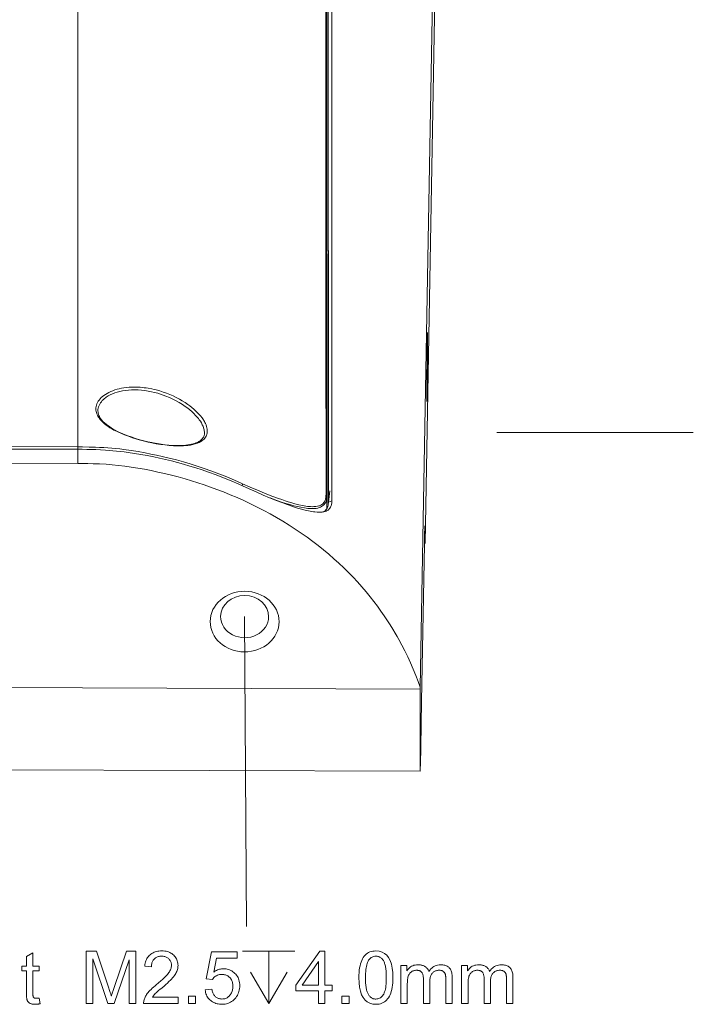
# Model space of a CAD drawing. Extents: x 0 to 841, y 0 to 594.
# Tile 84 of 88: x 757 to 789, y 426 to 474. Entities that reach past the tile are written whole.
import ezdxf

# ---------------------------------------------------------------- set-up
doc = ezdxf.new("R2010")
doc.units = 0

msp = doc.modelspace()

# ---------------------------------------------------------------- linework, layer by layer
at = {"color": 7, "lineweight": 13}
for p, q in [((759.886, 453.048), (759.911, 504.768)), ((771.779, 498.834), (771.809, 450.67)), ((772.065, 450.465), (772.041, 498.81)), ((771.874, 498.746), (771.894, 450.404)), ((771.816, 450.086), (771.79, 496.364)), ((771.886, 450.286), (771.861, 496.225)), ((777.139, 489.271), (776.295, 441.541)), ((776.531, 448.441), (777.092, 480.061)), ((684.919, 453.334), (759.886, 453.048)), ((759.886, 452.933), (684.919, 453.219)), ((684.919, 452.541), (759.886, 452.254)), ((753.087, 441.534), (776.294, 441.445)), ((776.289, 437.516), (668.385, 437.928))]:
    msp.add_line(p, q, dxfattribs=at)
at = {"color": 7, "lineweight": 13, "ltscale": 0.000426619}
msp.add_line((776.637, 457.656), (776.622, 457.649), dxfattribs=at)
at = {"color": 7, "lineweight": 13, "ltscale": 0.235138}
msp.add_line((779.968, 453.73), (789.373, 453.73), dxfattribs=at)
at = {"color": 7, "lineweight": 13, "ltscale": 0.016982}
msp.add_line((759.886, 452.933), (759.886, 452.254), dxfattribs=at)
at = {"color": 7, "lineweight": 13, "ltscale": 0.013531}
msp.add_line((771.894, 450.404), (771.958, 450.942), dxfattribs=at)
at = {"color": 7, "lineweight": 13, "ltscale": 0.014691}
msp.add_line((771.809, 450.668), (771.812, 450.08), dxfattribs=at)
at = {"color": 7, "lineweight": 13, "ltscale": 0.004492}
msp.add_line((772.063, 450.466), (771.894, 450.404), dxfattribs=at)
at = {"color": 7, "lineweight": 13, "ltscale": 0.000563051}
msp.add_line((771.894, 450.404), (771.894, 450.382), dxfattribs=at)
at = {"color": 7, "lineweight": 13, "ltscale": 0.187979}
msp.add_line((776.36, 440.854), (776.494, 448.372), dxfattribs=at)
at = {"color": 7, "lineweight": 13, "ltscale": 0.001828}
msp.add_line((776.531, 448.441), (776.495, 448.378), dxfattribs=at)
at = {"color": 7, "lineweight": 13, "ltscale": 0.371158}
msp.add_line((767.88, 444.923), (767.964, 430.077), dxfattribs=at)
at = {"color": 7, "lineweight": 13, "ltscale": 0.002393}
msp.add_line((776.295, 441.541), (776.294, 441.445), dxfattribs=at)
at = {"color": 7, "lineweight": 13}
for points in [[(776.636, 458.518), (776.636, 458.518), (776.636, 458.518), (776.636, 458.515), (776.634, 458.465), (776.628, 458.195), (776.62, 457.455), (776.609, 456.08)], [(776.61, 455.218), (776.61, 455.218), (776.61, 455.219), (776.61, 455.222), (776.612, 455.272), (776.618, 455.542), (776.627, 456.282), (776.637, 457.656)], [(763.438, 453.24), (763.263, 453.274), (763.083, 453.315), (762.898, 453.365), (762.71, 453.422), (762.51, 453.488), (762.314, 453.56), (762.124, 453.633), (761.941, 453.707), (761.774, 453.78), (761.696, 453.818), (761.62, 453.856), (761.522, 453.91), (761.428, 453.968), (761.337, 454.029), (761.252, 454.091), (761.173, 454.155), (761.098, 454.221), (761.028, 454.289), (760.962, 454.362), (760.904, 454.438), (760.878, 454.476), (760.854, 454.514), (760.823, 454.573), (760.798, 454.631), (760.778, 454.689), (760.764, 454.748), (760.756, 454.805), (760.753, 454.862), (760.756, 454.919), (760.766, 454.982), (760.782, 455.045), (760.805, 455.109), (760.833, 455.171), (760.869, 455.233), (760.91, 455.293), (760.957, 455.351), (761.009, 455.406), (761.07, 455.462), (761.138, 455.514), (761.211, 455.565), (761.29, 455.612), (761.375, 455.658), (761.464, 455.699), (761.561, 455.739), (761.661, 455.775), (761.766, 455.806), (761.873, 455.834), (761.983, 455.857), (762.096, 455.876), (762.221, 455.892), (762.349, 455.903), (762.479, 455.91), (762.611, 455.911), (762.745, 455.908), (762.88, 455.901), (762.972, 455.893), (763.064, 455.883), (763.158, 455.871), (763.251, 455.857), (763.437, 455.822)], [(760.851, 454.77), (760.853, 454.837), (760.863, 454.903), (760.881, 454.968), (760.905, 455.032), (760.937, 455.095), (760.975, 455.157), (761.015, 455.211), (761.061, 455.264), (761.112, 455.315), (761.167, 455.364), (761.207, 455.396), (761.249, 455.426), (761.294, 455.457), (761.34, 455.486), (761.439, 455.54), (761.545, 455.589), (761.658, 455.634), (761.777, 455.673), (761.904, 455.706), (762.036, 455.734), (762.174, 455.755), (762.317, 455.77), (762.465, 455.779), (762.617, 455.781), (762.773, 455.776), (762.931, 455.765), (763.091, 455.747), (763.253, 455.722), (763.414, 455.691)], [(763.414, 455.691), (763.56, 455.658), (763.717, 455.615), (763.843, 455.577), (763.975, 455.533), (764.111, 455.482), (764.273, 455.415), (764.435, 455.341), (764.595, 455.26), (764.75, 455.172), (764.898, 455.081), (765.036, 454.987), (765.153, 454.901), (765.258, 454.816), (765.349, 454.737), (765.447, 454.646), (765.534, 454.556), (765.622, 454.456), (765.665, 454.404), (765.706, 454.35), (765.759, 454.274), (765.808, 454.194), (765.853, 454.111), (765.888, 454.034), (765.917, 453.954), (765.929, 453.913), (765.939, 453.873), (765.949, 453.818), (765.955, 453.763), (765.956, 453.709)], [(763.438, 453.24), (763.649, 453.201), (763.858, 453.167), (764.065, 453.14), (764.271, 453.12), (764.469, 453.106), (764.663, 453.1), (764.763, 453.099), (764.861, 453.1), (764.946, 453.104), (765.029, 453.109), (765.161, 453.121), (765.286, 453.139), (765.405, 453.163), (765.518, 453.193), (765.571, 453.21), (765.622, 453.229), (765.706, 453.264), (765.783, 453.305), (765.819, 453.327), (765.853, 453.35), (765.9, 453.386), (765.942, 453.425), (765.98, 453.467), (766.012, 453.51), (766.038, 453.555), (766.059, 453.602), (766.074, 453.651), (766.085, 453.708), (766.091, 453.766), (766.091, 453.827), (766.085, 453.891), (766.074, 453.959), (766.056, 454.029), (766.033, 454.1), (766.003, 454.171), (765.981, 454.216), (765.957, 454.261), (765.93, 454.306), (765.902, 454.351), (765.838, 454.441), (765.767, 454.532), (765.688, 454.622), (765.612, 454.703), (765.53, 454.783), (765.444, 454.861), (765.354, 454.938), (765.259, 455.013), (765.159, 455.086), (765.029, 455.174), (764.893, 455.259), (764.752, 455.34), (764.607, 455.417), (764.459, 455.488), (764.303, 455.556), (764.143, 455.619), (763.979, 455.676), (763.813, 455.727), (763.644, 455.774), (763.541, 455.799), (763.437, 455.822)], [(763.435, 453.253), (763.248, 453.293), (763.053, 453.34), (762.86, 453.392), (762.649, 453.455), (762.442, 453.523), (762.243, 453.596), (762.051, 453.673), (761.929, 453.727), (761.789, 453.793), (761.683, 453.847), (761.582, 453.903), (761.487, 453.96), (761.398, 454.018), (761.319, 454.073), (761.247, 454.129), (761.165, 454.199), (761.092, 454.27), (761.036, 454.332), (761.007, 454.368), (760.981, 454.405), (760.957, 454.441), (760.922, 454.502), (760.896, 454.559), (760.876, 454.615), (760.863, 454.663), (760.855, 454.707), (760.851, 454.77)], [(765.956, 453.709), (765.954, 453.675), (765.95, 453.643), (765.944, 453.611), (765.935, 453.581), (765.924, 453.551), (765.911, 453.521), (765.894, 453.491), (765.861, 453.445), (765.833, 453.413), (765.802, 453.383), (765.756, 453.346), (765.725, 453.325), (765.688, 453.303), (765.649, 453.282), (765.607, 453.262), (765.547, 453.237), (765.48, 453.214), (765.408, 453.193), (765.331, 453.174), (765.25, 453.158), (765.16, 453.144), (765.066, 453.133), (764.917, 453.121), (764.759, 453.116), (764.594, 453.116), (764.423, 453.123), (764.246, 453.135), (764.064, 453.154), (763.878, 453.177), (763.689, 453.206), (763.499, 453.241), (763.435, 453.253)], [(767.785, 451.284), (767.535, 451.396), (767.284, 451.504), (767.031, 451.61), (766.775, 451.712), (766.52, 451.81), (766.263, 451.905), (765.935, 452.02), (765.606, 452.129), (765.276, 452.233), (764.944, 452.331), (764.608, 452.423), (764.269, 452.51), (763.928, 452.592), (763.658, 452.652), (763.388, 452.708), (763.117, 452.761), (762.778, 452.822), (762.438, 452.877), (762.098, 452.925), (761.895, 452.95), (761.7, 452.972), (761.51, 452.99), (761.323, 453.005), (761.129, 453.017), (760.933, 453.027), (760.736, 453.035), (760.427, 453.042), (760.112, 453.047), (760.006, 453.048), (759.898, 453.048), (759.886, 453.048)], [(767.955, 451.103), (767.596, 451.265), (767.236, 451.42), (766.873, 451.567), (766.51, 451.707), (766.146, 451.839), (765.846, 451.943), (765.549, 452.04), (765.251, 452.133), (764.959, 452.219), (764.668, 452.299), (764.378, 452.375), (764.092, 452.445), (763.808, 452.51), (763.525, 452.57), (763.215, 452.632), (762.908, 452.687), (762.605, 452.737), (762.305, 452.781), (762.111, 452.807), (761.923, 452.829), (761.746, 452.849), (761.569, 452.866), (761.389, 452.881), (761.211, 452.895), (760.982, 452.909), (760.758, 452.919), (760.539, 452.926), (760.321, 452.931), (760.103, 452.933), (759.886, 452.933)], [(759.886, 452.254), (760.208, 452.252), (760.371, 452.25), (760.618, 452.245), (760.93, 452.234), (761.245, 452.217), (761.534, 452.194), (761.837, 452.164), (762.135, 452.127), (762.447, 452.083), (762.764, 452.032), (763.084, 451.976), (763.406, 451.914), (763.729, 451.846), (764.046, 451.774), (764.369, 451.695), (764.696, 451.61), (765.024, 451.519), (765.329, 451.429), (765.634, 451.333), (765.941, 451.232), (766.248, 451.124), (766.554, 451.012), (766.86, 450.894), (767.193, 450.759), (767.521, 450.62), (767.846, 450.474), (768.165, 450.324), (768.481, 450.168), (768.794, 450.007), (769.106, 449.839), (769.415, 449.664), (769.716, 449.487), (770.012, 449.304), (770.304, 449.116), (770.59, 448.924), (770.871, 448.726), (771.147, 448.524), (771.406, 448.325), (771.662, 448.121), (771.914, 447.911), (772.162, 447.695), (772.4, 447.478), (772.633, 447.258), (772.858, 447.035), (773.079, 446.807), (773.289, 446.581), (773.495, 446.349), (773.699, 446.11), (773.899, 445.866), (774.073, 445.643), (774.244, 445.416), (774.41, 445.186), (774.572, 444.954), (774.728, 444.719), (774.854, 444.522), (774.977, 444.324), (775.096, 444.125), (775.182, 443.975), (775.267, 443.825), (775.413, 443.556), (775.554, 443.283), (775.694, 442.997), (775.83, 442.704), (775.96, 442.405), (776.083, 442.107), (776.193, 441.823), (776.295, 441.541)], [(771.777, 450.732), (771.777, 450.681), (771.771, 450.62), (771.762, 450.569), (771.75, 450.522), (771.73, 450.472), (771.706, 450.425), (771.678, 450.383), (771.645, 450.345), (771.609, 450.312), (771.575, 450.287), (771.538, 450.266), (771.499, 450.247), (771.468, 450.234), (771.435, 450.223), (771.366, 450.206), (771.285, 450.193), (771.2, 450.187), (771.109, 450.186), (771.039, 450.188), (770.966, 450.194), (770.89, 450.202), (770.813, 450.213), (770.652, 450.241), (770.475, 450.28), (770.29, 450.326), (770.099, 450.381), (769.96, 450.423), (769.818, 450.469), (769.658, 450.523), (769.496, 450.58), (769.181, 450.696), (768.84, 450.829), (768.492, 450.972), (768.14, 451.124), (767.785, 451.284)], [(771.71, 449.951), (771.672, 449.942), (771.631, 449.934), (771.589, 449.928), (771.545, 449.924), (771.452, 449.92), (771.352, 449.923), (771.245, 449.932), (771.172, 449.941), (771.097, 449.953), (770.94, 449.983), (770.775, 450.021), (770.603, 450.066), (770.414, 450.121), (770.219, 450.183), (770.017, 450.251), (769.863, 450.306), (769.706, 450.364), (769.386, 450.487), (769.079, 450.611), (768.773, 450.738), (768.461, 450.874), (768.207, 450.987), (767.955, 451.103)], [(771.958, 450.942), (771.894, 450.417), (771.894, 450.38), (771.888, 450.305), (771.877, 450.237), (771.869, 450.205), (771.859, 450.174), (771.835, 450.12), (771.806, 450.072), (771.772, 450.03), (771.731, 449.993), (771.684, 449.961), (771.63, 449.934)], [(771.809, 450.668), (771.806, 450.592), (771.797, 450.52), (771.789, 450.485), (771.78, 450.453), (771.765, 450.411), (771.747, 450.372), (771.726, 450.336), (771.694, 450.293), (771.657, 450.254), (771.615, 450.219), (771.568, 450.188), (771.516, 450.162), (771.459, 450.139), (771.422, 450.128), (771.383, 450.118), (771.301, 450.103), (771.213, 450.095), (771.119, 450.093), (771.02, 450.096), (770.916, 450.104), (770.835, 450.114), (770.752, 450.126), (770.578, 450.156), (770.407, 450.193), (770.236, 450.234), (770.053, 450.284), (769.858, 450.342), (769.646, 450.41), (769.428, 450.484), (769.1, 450.602)], [(772.064, 450.466), (772.061, 450.387), (772.056, 450.347), (772.05, 450.31), (772.042, 450.277), (772.033, 450.245), (772.016, 450.199), (771.994, 450.156), (771.968, 450.116), (771.938, 450.08), (771.908, 450.052), (771.875, 450.026), (771.839, 450.003), (771.81, 449.988), (771.779, 449.974), (771.745, 449.962), (771.71, 449.951)], [(776.494, 448.372), (776.506, 448.93), (776.511, 449.113), (776.515, 449.215), (776.517, 449.245), (776.519, 449.26), (776.519, 449.261), (776.52, 449.262), (776.52, 449.262), (776.52, 449.262)], [(776.52, 449.262), (776.52, 449.262), (776.52, 449.262), (776.521, 449.261), (776.521, 449.256), (776.524, 449.207), (776.526, 449.112), (776.529, 448.792), (776.531, 448.441)], [(776.289, 437.516), (776.289, 437.516), (776.289, 437.517), (776.289, 437.517), (776.288, 437.526), (776.286, 437.603), (776.284, 437.733), (776.283, 438.175), (776.285, 439.407), (776.294, 441.445)], [(776.36, 440.854), (776.341, 439.792), (776.319, 438.638), (776.303, 437.879), (776.296, 437.64), (776.293, 437.566), (776.291, 437.528), (776.29, 437.519), (776.29, 437.517), (776.289, 437.516), (776.289, 437.516)], [(767.786, 428.903), (770.286, 428.903)], [(769.036, 428.903), (769.036, 426.403)], [(768.161, 427.903), (769.036, 426.403), (769.911, 427.903)]]:
    msp.add_lwpolyline(points, dxfattribs=at)
for points in [[(758.08, 426.386), (758.053, 426.381), (758.027, 426.377), (758.002, 426.372), (757.978, 426.369), (757.954, 426.366), (757.932, 426.363), (757.91, 426.362), (757.889, 426.36), (757.869, 426.359), (757.85, 426.359), (757.811, 426.36), (757.774, 426.362), (757.739, 426.365), (757.706, 426.37), (757.676, 426.377), (757.648, 426.385), (757.622, 426.394), (757.598, 426.404), (757.576, 426.416), (757.557, 426.43), (757.539, 426.444), (757.523, 426.46), (757.508, 426.476), (757.494, 426.493), (757.482, 426.51), (757.472, 426.529), (757.463, 426.548), (757.455, 426.568), (757.449, 426.588), (757.444, 426.61), (757.44, 426.632), (757.437, 426.657), (757.434, 426.683), (757.431, 426.711), (757.429, 426.74), (757.427, 426.771), (757.425, 426.804), (757.424, 426.839), (757.424, 426.875), (757.424, 426.913), (757.424, 427.955), (757.2, 427.955), (757.2, 428.192), (757.424, 428.192), (757.424, 428.642), (757.731, 428.828), (757.731, 428.192), (758.037, 428.192), (758.037, 427.955), (757.731, 427.955), (757.731, 426.896), (757.731, 426.87), (757.732, 426.845), (757.733, 426.822), (757.735, 426.8), (757.738, 426.78), (757.741, 426.761), (757.744, 426.744), (757.749, 426.729), (757.753, 426.715), (757.759, 426.703), (757.765, 426.692), (757.773, 426.682), (757.783, 426.674), (757.795, 426.666), (757.808, 426.66), (757.823, 426.655), (757.84, 426.651), (757.859, 426.648), (757.879, 426.646), (757.901, 426.646), (757.914, 426.646), (757.928, 426.646), (757.941, 426.647), (757.955, 426.648), (757.968, 426.649), (757.982, 426.65), (757.996, 426.652), (758.01, 426.654), (758.023, 426.657), (758.037, 426.659)], [(762.665, 426.403), (762.352, 426.403), (762.352, 428.495), (762.345, 428.495), (761.625, 426.403), (761.328, 426.403), (760.612, 428.529), (760.602, 428.529), (760.602, 426.403), (760.288, 426.403), (760.288, 428.903), (760.783, 428.903), (761.374, 427.132), (761.393, 427.076), (761.411, 427.023), (761.426, 426.975), (761.44, 426.932), (761.452, 426.892), (761.463, 426.858), (761.472, 426.827), (761.479, 426.801), (761.485, 426.78), (761.489, 426.762), (761.495, 426.762), (761.505, 426.793), (761.516, 426.825), (761.527, 426.859), (761.539, 426.896), (761.552, 426.935), (761.565, 426.976), (761.58, 427.02), (761.595, 427.065), (761.611, 427.113), (761.628, 427.163), (762.225, 428.903), (762.665, 428.903)], [(764.695, 426.403), (763.039, 426.403), (763.04, 426.445), (763.045, 426.487), (763.052, 426.53), (763.062, 426.573), (763.076, 426.615), (763.092, 426.658), (763.111, 426.701), (763.133, 426.744), (763.158, 426.787), (763.186, 426.831), (763.218, 426.875), (763.256, 426.922), (763.298, 426.97), (763.345, 427.021), (763.398, 427.074), (763.456, 427.13), (763.519, 427.187), (763.587, 427.247), (763.66, 427.309), (763.738, 427.373), (763.787, 427.413), (763.835, 427.453), (763.882, 427.493), (763.927, 427.534), (763.972, 427.576), (764.016, 427.617), (764.058, 427.659), (764.1, 427.702), (764.14, 427.745), (764.18, 427.788), (764.217, 427.832), (764.25, 427.875), (764.279, 427.919), (764.304, 427.963), (764.325, 428.006), (764.343, 428.05), (764.357, 428.094), (764.366, 428.138), (764.372, 428.182), (764.374, 428.226), (764.373, 428.263), (764.369, 428.299), (764.362, 428.333), (764.353, 428.367), (764.341, 428.398), (764.326, 428.429), (764.308, 428.458), (764.288, 428.486), (764.266, 428.513), (764.24, 428.539), (764.213, 428.562), (764.184, 428.583), (764.153, 428.602), (764.122, 428.618), (764.089, 428.631), (764.054, 428.642), (764.018, 428.651), (763.981, 428.657), (763.942, 428.661), (763.902, 428.662), (763.861, 428.661), (763.822, 428.657), (763.784, 428.651), (763.747, 428.642), (763.712, 428.63), (763.678, 428.616), (763.645, 428.6), (763.614, 428.581), (763.584, 428.559), (763.555, 428.535), (763.529, 428.508), (763.505, 428.479), (763.484, 428.448), (763.466, 428.413), (763.45, 428.377), (763.437, 428.338), (763.427, 428.296), (763.42, 428.252), (763.416, 428.205), (763.414, 428.156), (763.098, 428.191), (763.106, 428.26), (763.118, 428.325), (763.133, 428.387), (763.152, 428.446), (763.175, 428.501), (763.202, 428.553), (763.233, 428.602), (763.268, 428.648), (763.306, 428.69), (763.348, 428.729), (763.394, 428.764), (763.441, 428.796), (763.491, 428.823), (763.544, 428.848), (763.599, 428.868), (763.656, 428.885), (763.716, 428.898), (763.777, 428.907), (763.842, 428.913), (763.908, 428.915), (763.981, 428.912), (764.049, 428.906), (764.115, 428.896), (764.177, 428.882), (764.236, 428.864), (764.292, 428.841), (764.344, 428.815), (764.394, 428.784), (764.44, 428.749), (764.482, 428.711), (764.521, 428.669), (764.556, 428.626), (764.587, 428.581), (764.614, 428.534), (764.636, 428.486), (764.655, 428.436), (764.669, 428.384), (764.68, 428.331), (764.686, 428.276), (764.688, 428.219), (764.686, 428.171), (764.681, 428.122), (764.672, 428.074), (764.66, 428.025), (764.645, 427.977), (764.625, 427.928), (764.603, 427.879), (764.577, 427.83), (764.548, 427.781), (764.515, 427.732), (764.477, 427.681), (764.432, 427.627), (764.38, 427.569), (764.321, 427.508), (764.256, 427.444), (764.183, 427.376), (764.104, 427.305), (764.018, 427.231), (763.925, 427.154), (763.825, 427.073), (763.773, 427.03), (763.724, 426.989), (763.679, 426.948), (763.637, 426.909), (763.599, 426.871), (763.565, 426.834), (763.535, 426.799), (763.508, 426.764), (763.485, 426.731), (763.465, 426.699), (764.695, 426.699)], [(766.397, 427.905), (766.442, 427.935), (766.489, 427.961), (766.535, 427.985), (766.582, 428.005), (766.629, 428.023), (766.677, 428.037), (766.725, 428.048), (766.773, 428.056), (766.822, 428.06), (766.871, 428.062), (766.932, 428.06), (766.992, 428.053), (767.051, 428.042), (767.107, 428.027), (767.163, 428.007), (767.216, 427.982), (767.268, 427.954), (767.319, 427.921), (767.367, 427.883), (767.415, 427.841), (767.459, 427.795), (767.498, 427.747), (767.533, 427.695), (767.563, 427.641), (767.589, 427.583), (767.609, 427.523), (767.626, 427.46), (767.637, 427.393), (767.644, 427.324), (767.647, 427.252), (767.644, 427.179), (767.637, 427.108), (767.625, 427.039), (767.609, 426.972), (767.588, 426.908), (767.562, 426.846), (767.531, 426.786), (767.496, 426.729), (767.456, 426.673), (767.411, 426.62), (767.363, 426.571), (767.311, 426.526), (767.257, 426.487), (767.199, 426.454), (767.139, 426.425), (767.076, 426.402), (767.01, 426.383), (766.941, 426.37), (766.869, 426.363), (766.794, 426.36), (766.732, 426.362), (766.672, 426.367), (766.614, 426.376), (766.558, 426.388), (766.503, 426.404), (766.449, 426.423), (766.398, 426.446), (766.348, 426.473), (766.3, 426.503), (766.253, 426.536), (766.21, 426.573), (766.17, 426.614), (766.134, 426.658), (766.102, 426.705), (766.073, 426.755), (766.049, 426.809), (766.029, 426.867), (766.012, 426.927), (765.999, 426.992), (765.991, 427.059), (766.311, 427.083), (766.32, 427.037), (766.331, 426.993), (766.343, 426.952), (766.357, 426.913), (766.373, 426.876), (766.39, 426.842), (766.41, 426.81), (766.431, 426.781), (766.454, 426.754), (766.478, 426.729), (766.505, 426.707), (766.532, 426.687), (766.56, 426.67), (766.59, 426.654), (766.621, 426.642), (766.653, 426.631), (766.687, 426.623), (766.721, 426.617), (766.757, 426.614), (766.794, 426.612), (766.84, 426.614), (766.884, 426.619), (766.926, 426.628), (766.967, 426.641), (767.005, 426.656), (767.042, 426.676), (767.078, 426.699), (767.111, 426.725), (767.143, 426.755), (767.172, 426.789), (767.2, 426.825), (767.225, 426.863), (767.246, 426.902), (767.265, 426.943), (767.281, 426.986), (767.294, 427.03), (767.304, 427.076), (767.312, 427.123), (767.316, 427.172), (767.317, 427.223), (767.316, 427.274), (767.311, 427.323), (767.304, 427.37), (767.294, 427.415), (767.28, 427.458), (767.264, 427.498), (767.245, 427.536), (767.222, 427.572), (767.197, 427.606), (767.169, 427.637), (767.138, 427.666), (767.106, 427.692), (767.072, 427.715), (767.037, 427.734), (766.999, 427.751), (766.96, 427.765), (766.92, 427.775), (766.877, 427.783), (766.833, 427.788), (766.787, 427.789), (766.729, 427.787), (766.674, 427.779), (766.622, 427.767), (766.573, 427.751), (766.526, 427.729), (766.482, 427.702), (766.441, 427.671), (766.402, 427.635), (766.367, 427.594), (766.333, 427.549), (766.044, 427.583), (766.287, 428.868), (767.527, 428.868), (767.527, 428.572), (766.531, 428.572)], [(772.067, 426.999), (771.729, 426.999), (771.729, 426.403), (771.422, 426.403), (771.422, 426.999), (770.339, 426.999), (770.339, 427.283), (771.477, 428.903), (771.729, 428.903), (771.729, 427.283), (772.067, 427.283)], [(774.169, 428.915), (774.324, 428.902), (774.463, 428.863), (774.585, 428.799), (774.691, 428.71), (774.781, 428.595), (774.854, 428.454), (774.911, 428.288), (774.952, 428.096), (774.976, 427.879), (774.984, 427.636), (774.982, 427.51), (774.976, 427.39), (774.966, 427.278), (774.951, 427.172), (774.932, 427.072), (774.909, 426.979), (774.881, 426.893), (774.85, 426.814), (774.814, 426.741), (774.774, 426.675), (774.73, 426.615), (774.682, 426.561), (774.631, 426.514), (774.576, 426.473), (774.517, 426.439), (774.455, 426.41), (774.389, 426.388), (774.32, 426.373), (774.246, 426.363), (774.169, 426.36), (774.015, 426.373), (773.877, 426.411), (773.755, 426.475), (773.649, 426.564), (773.559, 426.679), (773.486, 426.819), (773.429, 426.985), (773.388, 427.176), (773.364, 427.393), (773.356, 427.636), (773.358, 427.762), (773.364, 427.881), (773.375, 427.994), (773.39, 428.1), (773.409, 428.199), (773.432, 428.292), (773.459, 428.379), (773.491, 428.458), (773.527, 428.532), (773.567, 428.598), (773.61, 428.658), (773.658, 428.712), (773.709, 428.76), (773.764, 428.801), (773.823, 428.835), (773.885, 428.864), (773.95, 428.886), (774.02, 428.902), (774.093, 428.911)], [(774.169, 426.612), (774.218, 426.615), (774.263, 426.622), (774.307, 426.634), (774.348, 426.651), (774.386, 426.672), (774.422, 426.699), (774.456, 426.73), (774.487, 426.766), (774.516, 426.806), (774.543, 426.852), (774.567, 426.903), (774.588, 426.96), (774.607, 427.023), (774.624, 427.092), (774.638, 427.168), (774.649, 427.249), (774.658, 427.337), (774.664, 427.43), (774.668, 427.53), (774.669, 427.636), (774.668, 427.71), (774.667, 427.781), (774.664, 427.848), (774.66, 427.913), (774.655, 427.974), (774.649, 428.032), (774.642, 428.087), (774.634, 428.138), (774.624, 428.186), (774.614, 428.232), (774.602, 428.274), (774.589, 428.314), (774.575, 428.352), (774.56, 428.388), (774.544, 428.421), (774.527, 428.453), (774.508, 428.482), (774.489, 428.508), (774.468, 428.533), (774.446, 428.556), (774.424, 428.576), (774.4, 428.594), (774.374, 428.61), (774.348, 428.624), (774.32, 428.635), (774.292, 428.645), (774.262, 428.653), (774.231, 428.658), (774.199, 428.661), (774.166, 428.662), (774.118, 428.66), (774.072, 428.652), (774.029, 428.64), (773.988, 428.623), (773.949, 428.601), (773.913, 428.574), (773.88, 428.543), (773.849, 428.506), (773.82, 428.465), (773.794, 428.418), (773.771, 428.367), (773.749, 428.309), (773.731, 428.245), (773.715, 428.176), (773.701, 428.101), (773.69, 428.019), (773.681, 427.932), (773.675, 427.839), (773.671, 427.74), (773.67, 427.636), (773.67, 427.562), (773.672, 427.492), (773.675, 427.425), (773.679, 427.362), (773.684, 427.301), (773.69, 427.243), (773.697, 427.189), (773.706, 427.137), (773.715, 427.089), (773.726, 427.044), (773.738, 427.001), (773.751, 426.961), (773.765, 426.923), (773.78, 426.887), (773.796, 426.853), (773.813, 426.822), (773.832, 426.793), (773.851, 426.766), (773.871, 426.741), (773.893, 426.719), (773.916, 426.699), (773.94, 426.681), (773.965, 426.665), (773.991, 426.651), (774.018, 426.639), (774.046, 426.629), (774.075, 426.622), (774.105, 426.617), (774.137, 426.613)], [(771.422, 427.283), (771.422, 428.411), (771.415, 428.411), (770.639, 427.283)], [(777.827, 426.403), (777.52, 426.403), (777.52, 427.545), (777.52, 427.57), (777.52, 427.594), (777.519, 427.618), (777.518, 427.64), (777.516, 427.662), (777.514, 427.683), (777.512, 427.704), (777.509, 427.724), (777.507, 427.743), (777.503, 427.761), (777.499, 427.779), (777.494, 427.796), (777.488, 427.813), (777.481, 427.829), (777.473, 427.845), (777.464, 427.861), (777.453, 427.876), (777.442, 427.891), (777.429, 427.905), (777.415, 427.919), (777.401, 427.933), (777.384, 427.944), (777.366, 427.955), (777.346, 427.964), (777.325, 427.971), (777.302, 427.977), (777.278, 427.982), (777.251, 427.986), (777.224, 427.988), (777.195, 427.989), (777.159, 427.987), (777.124, 427.983), (777.091, 427.977), (777.058, 427.968), (777.026, 427.957), (776.995, 427.943), (776.966, 427.927), (776.937, 427.908), (776.909, 427.886), (776.883, 427.862), (776.858, 427.836), (776.835, 427.806), (776.816, 427.772), (776.799, 427.736), (776.784, 427.697), (776.772, 427.654), (776.763, 427.609), (776.756, 427.56), (776.753, 427.508), (776.751, 427.453), (776.751, 426.403), (776.444, 426.403), (776.444, 427.579), (776.443, 427.625), (776.441, 427.667), (776.437, 427.707), (776.431, 427.744), (776.424, 427.777), (776.414, 427.808), (776.404, 427.836), (776.391, 427.861), (776.377, 427.883), (776.362, 427.902), (776.344, 427.918), (776.326, 427.933), (776.306, 427.946), (776.284, 427.957), (776.262, 427.967), (776.237, 427.975), (776.212, 427.981), (776.185, 427.985), (776.157, 427.988), (776.127, 427.989), (776.088, 427.987), (776.051, 427.983), (776.015, 427.976), (775.98, 427.967), (775.947, 427.954), (775.915, 427.939), (775.885, 427.922), (775.856, 427.901), (775.828, 427.878), (775.802, 427.852), (775.778, 427.822), (775.756, 427.788), (775.737, 427.749), (775.721, 427.705), (775.707, 427.656), (775.695, 427.603), (775.687, 427.545), (775.68, 427.482), (775.676, 427.415), (775.675, 427.342), (775.675, 426.403), (775.368, 426.403), (775.368, 428.212), (775.644, 428.212), (775.644, 427.96), (775.651, 427.96), (775.69, 428.015), (775.732, 428.065), (775.777, 428.109), (775.826, 428.147), (775.879, 428.18), (775.934, 428.206), (775.994, 428.226), (776.056, 428.241), (776.122, 428.25), (776.192, 428.253), (776.231, 428.252), (776.269, 428.25), (776.305, 428.246), (776.34, 428.24), (776.374, 428.233), (776.406, 428.224), (776.437, 428.214), (776.466, 428.202), (776.494, 428.189), (776.52, 428.174), (776.545, 428.157), (776.569, 428.139), (776.591, 428.119), (776.612, 428.097), (776.631, 428.074), (776.649, 428.05), (776.666, 428.024), (776.681, 427.996), (776.695, 427.967), (776.707, 427.936), (776.749, 427.996), (776.794, 428.05), (776.842, 428.097), (776.893, 428.139), (776.947, 428.174), (777.004, 428.202), (777.065, 428.224), (777.128, 428.24), (777.195, 428.25), (777.265, 428.253), (777.319, 428.251), (777.371, 428.247), (777.421, 428.239), (777.467, 428.229), (777.511, 428.215), (777.552, 428.198), (777.59, 428.178), (777.625, 428.156), (777.657, 428.13), (777.687, 428.101), (777.713, 428.069), (777.737, 428.034), (777.758, 427.996), (777.777, 427.955), (777.792, 427.911), (777.805, 427.864), (777.815, 427.814), (777.822, 427.761), (777.826, 427.705), (777.827, 427.646)], [(780.737, 426.403), (780.43, 426.403), (780.43, 427.545), (780.429, 427.57), (780.429, 427.594), (780.428, 427.618), (780.427, 427.64), (780.425, 427.662), (780.423, 427.683), (780.421, 427.704), (780.419, 427.724), (780.416, 427.743), (780.413, 427.761), (780.409, 427.779), (780.404, 427.796), (780.397, 427.813), (780.39, 427.829), (780.382, 427.845), (780.373, 427.861), (780.362, 427.876), (780.351, 427.891), (780.338, 427.905), (780.325, 427.919), (780.31, 427.933), (780.293, 427.944), (780.275, 427.955), (780.255, 427.964), (780.234, 427.971), (780.211, 427.977), (780.187, 427.982), (780.161, 427.986), (780.133, 427.988), (780.104, 427.989), (780.068, 427.987), (780.034, 427.983), (780, 427.977), (779.967, 427.968), (779.935, 427.957), (779.905, 427.943), (779.875, 427.927), (779.846, 427.908), (779.819, 427.886), (779.792, 427.862), (779.767, 427.836), (779.745, 427.806), (779.725, 427.772), (779.708, 427.736), (779.693, 427.697), (779.682, 427.654), (779.672, 427.609), (779.666, 427.56), (779.662, 427.508), (779.661, 427.453), (779.661, 426.403), (779.354, 426.403), (779.354, 427.579), (779.353, 427.625), (779.35, 427.667), (779.346, 427.707), (779.34, 427.744), (779.333, 427.777), (779.324, 427.808), (779.313, 427.836), (779.301, 427.861), (779.287, 427.883), (779.271, 427.902), (779.254, 427.918), (779.235, 427.933), (779.215, 427.946), (779.194, 427.957), (779.171, 427.967), (779.147, 427.975), (779.121, 427.981), (779.094, 427.985), (779.066, 427.988), (779.036, 427.989), (778.997, 427.987), (778.96, 427.983), (778.924, 427.976), (778.889, 427.967), (778.856, 427.954), (778.824, 427.939), (778.794, 427.922), (778.765, 427.901), (778.738, 427.878), (778.711, 427.852), (778.687, 427.822), (778.666, 427.788), (778.647, 427.749), (778.63, 427.705), (778.616, 427.656), (778.605, 427.603), (778.596, 427.545), (778.59, 427.482), (778.586, 427.415), (778.584, 427.342), (778.584, 426.403), (778.277, 426.403), (778.277, 428.212), (778.554, 428.212), (778.554, 427.96), (778.561, 427.96), (778.599, 428.015), (778.641, 428.065), (778.687, 428.109), (778.735, 428.147), (778.788, 428.18), (778.844, 428.206), (778.903, 428.226), (778.965, 428.241), (779.032, 428.25), (779.101, 428.253), (779.14, 428.252), (779.178, 428.25), (779.214, 428.246), (779.249, 428.24), (779.283, 428.233), (779.315, 428.224), (779.346, 428.214), (779.375, 428.202), (779.403, 428.189), (779.429, 428.174), (779.454, 428.157), (779.478, 428.139), (779.5, 428.119), (779.521, 428.097), (779.54, 428.074), (779.558, 428.05), (779.575, 428.024), (779.59, 427.996), (779.604, 427.967), (779.616, 427.936), (779.658, 427.996), (779.703, 428.05), (779.751, 428.097), (779.802, 428.139), (779.856, 428.174), (779.914, 428.202), (779.974, 428.224), (780.037, 428.24), (780.104, 428.25), (780.174, 428.253), (780.229, 428.251), (780.281, 428.247), (780.33, 428.239), (780.376, 428.229), (780.42, 428.215), (780.461, 428.198), (780.499, 428.178), (780.534, 428.156), (780.566, 428.13), (780.596, 428.101), (780.623, 428.069), (780.647, 428.034), (780.668, 427.996), (780.686, 427.955), (780.701, 427.911), (780.714, 427.864), (780.724, 427.814), (780.731, 427.761), (780.735, 427.705), (780.737, 427.646)], [(765.534, 426.403), (765.184, 426.403), (765.184, 426.752), (765.534, 426.752)], [(772.889, 426.403), (772.539, 426.403), (772.539, 426.752), (772.889, 426.752)]]:
    msp.add_lwpolyline(points, close=True, dxfattribs=at)
for centre, radius, start, end in [((-93253.578, 412.941), 94025.366, 0.02302812, 0.05237829), ((741.199, 458.124), 35.441, 359.2438, 0.6376), ((813.148, 455.612), 36.541, 179.2648, 180.6165), ((767.512, 451.322), 0.276, 332.3638, 352.0243), ((771.727, 450.666), 0.0826, 1.3267, 52.2169)]:
    msp.add_arc(centre, radius, start, end, dxfattribs=at)
for centre, major_axis, ratio, start_param, end_param in [((759.886, 452.96), (0.0004, 0.1), 0.002372, 4.438382, 5.776575), ((767.88, 444.685), (-1.65, -0.001), 0.878593, 4.707423, 10.990608), ((767.88, 444.923), (-1.15, -0.001), 0.878593, 3.136627, 6.278219), ((767.88, 444.923), (-1.15, -0.001), 0.878593, 6.278219, 9.419812)]:
    msp.add_ellipse(centre, major_axis=major_axis, ratio=ratio, start_param=start_param, end_param=end_param, dxfattribs=at)

doc.saveas('drawing.dxf')
